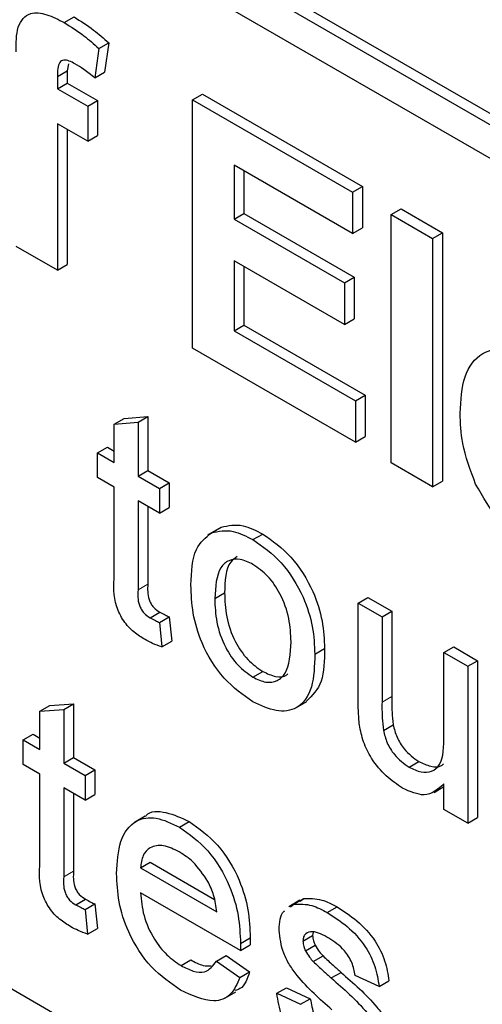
# Paper-space layout 'Blatt2' of a CAD drawing. Header units: millimetres. Extents: x 5 to 418, y 2 to 292.
# Tile 17 of 87: x 144.232 to 144.901, y 152.566 to 153.991. Entities that reach past the tile are written whole.
import ezdxf

# ---------------------------------------------------------------- set-up
doc = ezdxf.new("R2010")
doc.units = ezdxf.units.MM

psp = doc.layouts.new('Blatt2')

# ---------------------------------------------------------------- linework, layer by layer
at = {"color": 7, "linetype": 'Continuous', "lineweight": 25}
for p, q in [((142.7388, 155.1095), (148.0846, 152.0235)), ((142.7247, 155.1014), (148.0846, 152.0072)), ((148.0846, 151.9582), (142.7247, 155.0524)), ((144.2963, 153.9863), (144.3104, 153.9945)), ((144.3463, 153.949), (144.3403, 153.9063)), ((144.3463, 153.949), (144.3605, 153.9572)), ((144.3605, 153.9572), (144.3545, 153.9145)), ((144.3024, 153.9269), (144.3006, 153.9166)), ((144.2865, 153.9085), (144.3006, 153.9166)), ((144.2865, 153.9085), (144.2865, 153.8906)), ((144.3006, 153.9166), (144.3006, 153.8988)), ((144.3403, 153.9063), (144.3545, 153.9145)), ((144.2865, 153.8906), (144.3006, 153.8988)), ((144.3006, 153.8988), (144.3445, 153.8735)), ((144.2865, 153.8906), (144.3304, 153.8653)), ((144.4819, 153.8745), (144.4961, 153.8827)), ((144.4961, 153.8827), (144.7274, 153.7491)), ((144.3304, 153.8653), (144.3445, 153.8735)), ((144.3304, 153.8653), (144.3304, 153.8146)), ((144.3445, 153.8735), (144.3445, 153.8228)), ((144.4819, 153.5153), (144.4819, 153.8745)), ((144.4819, 153.8745), (144.7133, 153.741)), ((144.3304, 153.8146), (144.2865, 153.84)), ((144.2865, 153.84), (144.2865, 153.6281)), ((144.3006, 153.8318), (144.3006, 153.6363)), ((144.3304, 153.8146), (144.3445, 153.8228)), ((144.7133, 153.6811), (144.5418, 153.7801)), ((144.5418, 153.7801), (144.5418, 153.7018)), ((144.5559, 153.7719), (144.5559, 153.71)), ((144.7133, 153.741), (144.7274, 153.7491)), ((144.7133, 153.741), (144.7133, 153.6811)), ((144.7274, 153.7491), (144.7274, 153.6893)), ((144.5418, 153.7018), (144.5559, 153.71)), ((144.5559, 153.71), (144.7155, 153.6179)), ((144.7691, 153.7087), (144.7833, 153.7169)), ((144.7691, 153.3495), (144.7691, 153.7087)), ((144.7691, 153.7087), (144.829, 153.6742)), ((144.7833, 153.7169), (144.8431, 153.6824)), ((144.5418, 153.7018), (144.7013, 153.6097)), ((144.7133, 153.6811), (144.7274, 153.6893)), ((144.829, 153.6742), (144.8431, 153.6824)), ((144.8431, 153.6824), (144.8431, 153.3231)), ((144.829, 153.6742), (144.829, 153.3149)), ((144.2865, 153.6281), (144.2267, 153.6626)), ((144.2865, 153.6281), (144.3006, 153.6363)), ((144.7013, 153.5498), (144.5418, 153.6419)), ((144.5418, 153.6419), (144.5418, 153.5406)), ((144.5559, 153.6338), (144.5559, 153.5488)), ((144.7013, 153.6097), (144.7155, 153.6179)), ((144.7013, 153.6097), (144.7013, 153.5498)), ((144.7155, 153.6179), (144.7155, 153.558)), ((144.7013, 153.5498), (144.7155, 153.558)), ((144.5418, 153.5406), (144.5559, 153.5488)), ((144.5418, 153.5406), (144.7173, 153.4393)), ((144.5559, 153.5488), (144.7314, 153.4474)), ((144.7173, 153.3794), (144.4819, 153.5153)), ((142.7388, 153.4437), (147.9997, 150.4067)), ((144.7173, 153.4393), (144.7314, 153.4474)), ((144.7173, 153.4393), (144.7173, 153.3794)), ((144.7314, 153.4474), (144.7314, 153.3876)), ((144.3686, 153.4054), (144.3827, 153.4136)), ((144.3686, 153.4054), (144.403, 153.4081)), ((144.3827, 153.4136), (144.4171, 153.4163)), ((144.403, 153.4081), (144.4171, 153.4163)), ((144.403, 153.4081), (144.403, 153.3303)), ((144.4171, 153.4163), (144.4171, 153.3385)), ((144.3686, 153.3502), (144.3686, 153.4054)), ((144.7173, 153.3794), (144.7314, 153.3876)), ((144.3444, 153.3641), (144.3586, 153.3723)), ((144.3586, 153.3723), (144.3686, 153.3665)), ((144.3444, 153.3283), (144.3444, 153.3641)), ((144.3444, 153.3641), (144.3686, 153.3502)), ((144.403, 153.3303), (144.4171, 153.3385)), ((144.4171, 153.3385), (144.4482, 153.3206)), ((144.829, 153.3149), (144.7691, 153.3495)), ((144.3686, 153.3144), (144.3444, 153.3283)), ((144.403, 153.3303), (144.434, 153.3124)), ((144.829, 153.3149), (144.8431, 153.3231)), ((144.3686, 153.1872), (144.3686, 153.3144)), ((144.434, 153.3124), (144.4482, 153.3206)), ((144.434, 153.3124), (144.434, 153.2766)), ((144.4482, 153.3206), (144.4482, 153.2848)), ((144.434, 153.2766), (144.403, 153.2945)), ((144.403, 153.2945), (144.403, 153.1658)), ((144.4171, 153.2863), (144.4171, 153.174)), ((144.434, 153.2766), (144.4482, 153.2848)), ((144.5191, 153.2541), (144.5032, 153.245)), ((144.509, 153.2482), (144.5232, 153.2563)), ((144.5692, 153.2384), (144.5833, 153.2465)), ((144.5139, 153.153), (144.5281, 153.1612)), ((144.7213, 153.1466), (144.7355, 153.1547)), ((144.7355, 153.1547), (144.7699, 153.1348)), ((144.7213, 153.0068), (144.7213, 153.1466)), ((144.7213, 153.1466), (144.7558, 153.1267)), ((144.4205, 153.1253), (144.4346, 153.1335)), ((144.434, 153.1185), (144.4482, 153.1267)), ((144.4482, 153.1267), (144.4516, 153.0913)), ((144.7558, 153.1267), (144.7699, 153.1348)), ((144.7558, 153.1267), (144.7558, 153.0034)), ((144.7699, 153.1348), (144.7699, 153.0115)), ((144.434, 153.1185), (144.4375, 153.0831)), ((144.4375, 153.0831), (144.4516, 153.0913)), ((144.6586, 153.0725), (144.6728, 153.0807)), ((144.8453, 153.075), (144.8595, 153.0831)), ((144.8595, 153.0831), (144.8939, 153.0632)), ((144.8453, 152.9559), (144.8453, 153.075)), ((144.8453, 153.075), (144.8798, 153.0551)), ((144.8798, 153.0551), (144.8939, 153.0632)), ((144.8798, 153.0551), (144.8798, 152.8283)), ((144.8939, 153.0632), (144.8939, 152.8365)), ((144.5692, 153.0395), (144.5833, 153.0476)), ((144.2611, 152.9901), (144.2752, 152.9982)), ((144.2752, 152.9982), (144.3097, 153.001)), ((144.2955, 152.9928), (144.3097, 153.001)), ((144.3097, 153.001), (144.3097, 152.9232)), ((144.6313, 152.995), (144.6472, 153.0041)), ((144.2611, 152.9901), (144.2955, 152.9928)), ((144.2611, 152.9349), (144.2611, 152.9901)), ((144.2955, 152.9928), (144.2955, 152.915)), ((144.7578, 152.9624), (144.7719, 152.9706)), ((144.237, 152.9488), (144.2511, 152.957)), ((144.2511, 152.957), (144.2611, 152.9512)), ((144.237, 152.913), (144.237, 152.9488)), ((144.237, 152.9488), (144.2611, 152.9349)), ((144.2611, 152.8991), (144.237, 152.913)), ((144.2955, 152.915), (144.3097, 152.9232)), ((144.2955, 152.915), (144.3265, 152.8971)), ((144.3097, 152.9232), (144.3407, 152.9053)), ((144.7949, 152.9092), (144.809, 152.9173)), ((144.2611, 152.7718), (144.2611, 152.8991)), ((144.3265, 152.8971), (144.3407, 152.9053)), ((144.3265, 152.8971), (144.3265, 152.8613)), ((144.3407, 152.9053), (144.3407, 152.8695)), ((144.831, 152.8728), (144.8453, 152.8811)), ((144.8453, 152.8482), (144.8453, 152.8853)), ((144.3265, 152.8613), (144.2955, 152.8792)), ((144.2955, 152.8792), (144.2955, 152.7505)), ((144.3097, 152.871), (144.3097, 152.7587)), ((144.3265, 152.8613), (144.3407, 152.8695)), ((144.4135, 152.8384), (144.3976, 152.8292)), ((144.8798, 152.8283), (144.8453, 152.8482)), ((144.4628, 152.8224), (144.4769, 152.8306)), ((144.8798, 152.8283), (144.8939, 152.8365)), ((144.4064, 152.7634), (144.4206, 152.7716)), ((144.4206, 152.7716), (144.5134, 152.718)), ((144.4064, 152.7634), (144.5167, 152.6998)), ((144.551, 152.6442), (144.4064, 152.7276)), ((144.313, 152.71), (144.3272, 152.7181)), ((144.3265, 152.7032), (144.3407, 152.7113)), ((144.3407, 152.7113), (144.3441, 152.676)), ((144.6369, 152.7166), (144.6209, 152.7074)), ((144.6235, 152.7072), (144.6285, 152.7108)), ((144.6285, 152.7108), (144.6427, 152.719)), ((144.6376, 152.7154), (144.6427, 152.719)), ((144.3265, 152.7032), (144.33, 152.6678)), ((144.6766, 152.699), (144.6907, 152.7072)), ((144.33, 152.6678), (144.3441, 152.676)), ((144.6563, 152.6707), (144.6555, 152.6658)), ((144.5511, 152.6543), (144.5653, 152.6625)), ((144.6414, 152.6576), (144.6555, 152.6658)), ((144.551, 152.6442), (144.5651, 152.6524)), ((144.645, 152.6436), (144.6591, 152.6518)), ((144.4651, 152.6222), (144.4793, 152.6303)), ((144.5163, 152.6284), (144.5305, 152.6366)), ((144.5163, 152.6284), (144.5501, 152.605)), ((144.5305, 152.6366), (144.5642, 152.6131)), ((144.6564, 152.628), (144.6705, 152.6362)), ((144.5501, 152.605), (144.5642, 152.6131)), ((144.6824, 152.6043), (144.6965, 152.6124)), ((144.7516, 152.592), (144.7172, 152.6079)), ((144.7516, 152.592), (144.7658, 152.6002)), ((144.5284, 152.5752), (144.5443, 152.5844)), ((144.6035, 152.5821), (144.6176, 152.5902)), ((144.6035, 152.5821), (144.6379, 152.5662)), ((144.6176, 152.5902), (144.6521, 152.5743)), ((144.6379, 152.5662), (144.6521, 152.5743))]:
    psp.add_line(p, q, dxfattribs=at)
at = {"color": 7, "linetype": 'Continuous', "lineweight": 18}
for p, q in [((144.403, 153.1658), (144.4171, 153.174)), ((144.7558, 153.0034), (144.7699, 153.0115)), ((144.2955, 152.7505), (144.3097, 152.7587))]:
    psp.add_line(p, q, dxfattribs=at)
psp.add_arc((139.7494, 143.908), 9.567, 50.30384, 69.70154, dxfattribs=at)
at = {"color": 7, "linetype": 'Continuous', "lineweight": 25}
for points, knots in [([(144.2267, 153.9441), (144.2266, 153.9568), (144.2266, 153.9818), (144.2443, 154.0027), (144.2708, 153.9995), (144.2878, 153.9907), (144.2963, 153.9863)], [0, 0, 0, 0, 0.281801, 0.55777, 0.778465, 1, 1, 1, 1]), ([(144.3104, 153.9945), (144.3199, 153.9886), (144.3369, 153.978), (144.3533, 153.9635), (144.3605, 153.9572)], [0, 0, 0, 0, 0.559885, 1, 1, 1, 1]), ([(144.2963, 153.9863), (144.3058, 153.9804), (144.3227, 153.9698), (144.3391, 153.9554), (144.3463, 153.949)], [0, 0, 0, 0, 0.559885, 1, 1, 1, 1]), ([(144.3117, 153.9267), (144.309, 153.9282), (144.3034, 153.9312), (144.2953, 153.9331), (144.2866, 153.9275), (144.2865, 153.9163), (144.2865, 153.9085)], [0, 0, 0, 0, 0.187802, 0.374953, 0.560679, 1, 1, 1, 1]), ([(144.3403, 153.9063), (144.3351, 153.9106), (144.3256, 153.9183), (144.316, 153.9242), (144.3117, 153.9267)], [0, 0, 0, 0, 0.559847, 1, 1, 1, 1]), ([(144.8689, 153.4212), (144.8699, 153.4399), (144.8719, 153.4772), (144.897, 153.5099), (144.9333, 153.5177), (144.9595, 153.5053), (144.9726, 153.4991)], [0, 0, 0, 0, 0.280671, 0.559803, 0.779762, 1, 1, 1, 1]), ([(144.8912, 153.3187), (144.8837, 153.3387), (144.8704, 153.3745), (144.8693, 153.4069), (144.8689, 153.4212)], [0, 0, 0, 0, 0.558866, 1, 1, 1, 1]), ([(144.9782, 153.2242), (144.9591, 153.2367), (144.9252, 153.2591), (144.9016, 153.3005), (144.8912, 153.3187)], [0, 0, 0, 0, 0.560391, 1, 1, 1, 1]), ([(144.509, 153.2482), (144.5192, 153.2504), (144.5374, 153.2545), (144.5594, 153.2433), (144.5692, 153.2384)], [0, 0, 0, 0, 0.559033, 1, 1, 1, 1]), ([(144.5232, 153.2563), (144.5334, 153.2586), (144.5516, 153.2627), (144.5736, 153.2515), (144.5833, 153.2465)], [0, 0, 0, 0, 0.559033, 1, 1, 1, 1]), ([(144.4795, 153.1728), (144.4803, 153.1918), (144.4816, 153.2258), (144.5007, 153.2413), (144.509, 153.2482)], [0, 0, 0, 0, 0.560963, 1, 1, 1, 1]), ([(144.5692, 153.2384), (144.5833, 153.2284), (144.6115, 153.2086), (144.6422, 153.159), (144.6569, 153.1118), (144.658, 153.0857), (144.6586, 153.0725)], [0, 0, 0, 0, 0.279556, 0.5586, 0.778991, 1, 1, 1, 1]), ([(144.5833, 153.2465), (144.5974, 153.2366), (144.6256, 153.2167), (144.6563, 153.1672), (144.671, 153.12), (144.6722, 153.0938), (144.6728, 153.0807)], [0, 0, 0, 0, 0.279556, 0.5586, 0.778991, 1, 1, 1, 1]), ([(144.5692, 153.2026), (144.5628, 153.2056), (144.5502, 153.2116), (144.5338, 153.2093), (144.5163, 153.1942), (144.5149, 153.17), (144.5139, 153.153)], [0, 0, 0, 0, 0.187137, 0.374025, 0.561097, 1, 1, 1, 1]), ([(144.5463, 153.2141), (144.5429, 153.2117), (144.5296, 153.2021), (144.5287, 153.1787), (144.5281, 153.1612)], [0, 0, 0, 0, 0.254643, 1, 1, 1, 1]), ([(144.6242, 153.0906), (144.6237, 153.1016), (144.6229, 153.1236), (144.6108, 153.1581), (144.5912, 153.1871), (144.5765, 153.1974), (144.5692, 153.2026)], [0, 0, 0, 0, 0.281064, 0.560316, 0.780174, 1, 1, 1, 1]), ([(144.4132, 153.0937), (144.4078, 153.0971), (144.397, 153.1038), (144.3814, 153.12), (144.3666, 153.1513), (144.3677, 153.1723), (144.3686, 153.1872)], [0, 0, 0, 0, 0.187433, 0.373821, 0.559462, 1, 1, 1, 1]), ([(144.403, 153.1658), (144.4026, 153.1586), (144.402, 153.1496), (144.4074, 153.1375), (144.4126, 153.1302), (144.4173, 153.1273), (144.4205, 153.1253)], [0, 0, 0, 0, 0.499596, 0.625239, 0.750354, 1, 1, 1, 1]), ([(144.4171, 153.174), (144.4167, 153.1668), (144.4162, 153.1578), (144.4215, 153.1456), (144.4267, 153.1384), (144.4315, 153.1354), (144.4346, 153.1335)], [0, 0, 0, 0, 0.499596, 0.625239, 0.750354, 1, 1, 1, 1]), ([(144.5692, 153.0037), (144.5547, 153.0138), (144.526, 153.0339), (144.4947, 153.0849), (144.4811, 153.1328), (144.48, 153.1595), (144.4795, 153.1728)], [0, 0, 0, 0, 0.279616, 0.558371, 0.778858, 1, 1, 1, 1]), ([(144.5139, 153.153), (144.5143, 153.1418), (144.5152, 153.1196), (144.5268, 153.0845), (144.5468, 153.0552), (144.5617, 153.0447), (144.5692, 153.0395)], [0, 0, 0, 0, 0.281129, 0.560384, 0.780159, 1, 1, 1, 1]), ([(144.5281, 153.1612), (144.5285, 153.15), (144.5293, 153.1277), (144.5409, 153.0927), (144.561, 153.0633), (144.5758, 153.0529), (144.5833, 153.0476)], [0, 0, 0, 0, 0.281129, 0.560384, 0.780159, 1, 1, 1, 1]), ([(144.4205, 153.1253), (144.423, 153.1239), (144.4275, 153.1215), (144.432, 153.1194), (144.434, 153.1185)], [0, 0, 0, 0, 0.559965, 1, 1, 1, 1]), ([(144.4346, 153.1335), (144.4372, 153.1321), (144.4417, 153.1296), (144.4462, 153.1276), (144.4482, 153.1267)], [0, 0, 0, 0, 0.559965, 1, 1, 1, 1]), ([(144.4375, 153.0831), (144.433, 153.0847), (144.4249, 153.0875), (144.4168, 153.0918), (144.4132, 153.0937)], [0, 0, 0, 0, 0.560078, 1, 1, 1, 1]), ([(144.5692, 153.0395), (144.5755, 153.0364), (144.5883, 153.0304), (144.6047, 153.0332), (144.622, 153.0489), (144.6233, 153.0734), (144.6242, 153.0906)], [0, 0, 0, 0, 0.1870444, 0.3739447, 0.5609834, 1, 1, 1, 1]), ([(144.6728, 153.0807), (144.6725, 153.0636), (144.6721, 153.0303), (144.6551, 153.0131), (144.6468, 153.0047)], [0, 0, 0, 0, 0.512915, 1, 1, 1, 1]), ([(144.6586, 153.0725), (144.6581, 153.0559), (144.6572, 153.0228), (144.6362, 152.9925), (144.6034, 152.9878), (144.5806, 152.9984), (144.5692, 153.0037)], [0, 0, 0, 0, 0.281033, 0.559513, 0.779602, 1, 1, 1, 1]), ([(144.5833, 153.0476), (144.5896, 153.0447), (144.6021, 153.039), (144.6149, 153.0395), (144.6193, 153.0438), (144.6198, 153.0443)], [0, 0, 0, 0, 0.465388, 0.930416, 1, 1, 1, 1]), ([(144.7699, 153.0115), (144.7699, 153.0041), (144.7698, 152.9908), (144.7713, 152.9768), (144.7719, 152.9706)], [0, 0, 0, 0, 0.560241, 1, 1, 1, 1]), ([(144.7232, 152.97), (144.7226, 152.977), (144.7213, 152.9896), (144.7213, 153.0015), (144.7213, 153.0068)], [0, 0, 0, 0, 0.559839, 1, 1, 1, 1]), ([(144.7558, 153.0034), (144.7557, 152.9959), (144.7557, 152.9826), (144.7571, 152.9686), (144.7578, 152.9624)], [0, 0, 0, 0, 0.560241, 1, 1, 1, 1]), ([(144.7856, 152.8787), (144.7776, 152.8842), (144.7616, 152.8951), (144.7411, 152.9192), (144.7279, 152.946), (144.7248, 152.962), (144.7232, 152.97)], [0, 0, 0, 0, 0.280286, 0.560186, 0.779607, 1, 1, 1, 1]), ([(144.7719, 152.9706), (144.7734, 152.9646), (144.7765, 152.9525), (144.7894, 152.9313), (144.8016, 152.9226), (144.809, 152.9173)], [0, 0, 0, 0, 0.280864, 0.561194, 1, 1, 1, 1]), ([(144.7578, 152.9624), (144.7593, 152.9564), (144.7623, 152.9443), (144.7753, 152.9232), (144.7875, 152.9145), (144.7949, 152.9092)], [0, 0, 0, 0, 0.280864, 0.561194, 1, 1, 1, 1]), ([(144.7949, 152.9092), (144.8008, 152.9064), (144.8125, 152.901), (144.8283, 152.9019), (144.8449, 152.916), (144.8452, 152.9394), (144.8453, 152.9559)], [0, 0, 0, 0, 0.187111, 0.374253, 0.560834, 1, 1, 1, 1]), ([(144.809, 152.9173), (144.8148, 152.9147), (144.8264, 152.9095), (144.8393, 152.9089), (144.8438, 152.9132), (144.8448, 152.9141)], [0, 0, 0, 0, 0.440223, 0.880518, 1, 1, 1, 1]), ([(144.8453, 152.8853), (144.8367, 152.8773), (144.8213, 152.8631), (144.7965, 152.8739), (144.7856, 152.8787)], [0, 0, 0, 0, 0.559466, 1, 1, 1, 1]), ([(144.4138, 152.8379), (144.4141, 152.8383), (144.4202, 152.8465), (144.4435, 152.8458), (144.4658, 152.8357), (144.4769, 152.8306)], [0, 0, 0, 0, 0.024421, 0.511721, 1, 1, 1, 1]), ([(144.372, 152.7555), (144.3729, 152.7719), (144.3746, 152.8044), (144.3963, 152.8333), (144.4285, 152.8389), (144.4513, 152.8279), (144.4628, 152.8224)], [0, 0, 0, 0, 0.280748, 0.559775, 0.779666, 1, 1, 1, 1]), ([(144.4769, 152.8306), (144.4911, 152.8205), (144.5196, 152.8002), (144.55, 152.7495), (144.5636, 152.7021), (144.5647, 152.6757), (144.5653, 152.6625)], [0, 0, 0, 0, 0.279366, 0.558398, 0.778885, 1, 1, 1, 1]), ([(144.4628, 152.8224), (144.477, 152.8123), (144.5055, 152.7921), (144.5358, 152.7413), (144.5494, 152.6939), (144.5506, 152.6675), (144.5511, 152.6543)], [0, 0, 0, 0, 0.279366, 0.558398, 0.778885, 1, 1, 1, 1]), ([(144.4626, 152.7867), (144.4549, 152.7904), (144.4395, 152.7978), (144.421, 152.7947), (144.4092, 152.7826), (144.4074, 152.7698), (144.4064, 152.7634)], [0, 0, 0, 0, 0.2801903, 0.5597279, 0.7796424, 1, 1, 1, 1]), ([(144.504, 152.7438), (144.4972, 152.754), (144.4849, 152.7723), (144.4694, 152.7823), (144.4626, 152.7867)], [0, 0, 0, 0, 0.558512, 1, 1, 1, 1]), ([(143.1438, 152.7737), (143.2389, 152.739), (143.5155, 152.6382), (143.9803, 152.4296), (144.5369, 152.1315), (145.0944, 151.7808), (145.5411, 151.4607), (145.8001, 151.2553), (145.876, 151.1951)], [0, 0, 0, 0, 0.106109, 0.308603, 0.511101, 0.713584, 0.916095, 1, 1, 1, 1]), ([(144.3057, 152.6784), (144.3003, 152.6818), (144.2895, 152.6884), (144.2739, 152.7046), (144.2591, 152.736), (144.2602, 152.757), (144.2611, 152.7718)], [0, 0, 0, 0, 0.187433, 0.373821, 0.559462, 1, 1, 1, 1]), ([(144.3097, 152.7587), (144.3092, 152.7515), (144.3087, 152.7424), (144.314, 152.7303), (144.3192, 152.7231), (144.324, 152.7201), (144.3272, 152.7181)], [0, 0, 0, 0, 0.499596, 0.625239, 0.750354, 1, 1, 1, 1]), ([(144.4646, 152.5867), (144.4501, 152.5966), (144.4211, 152.6163), (144.3886, 152.6667), (144.3738, 152.7153), (144.3726, 152.7421), (144.372, 152.7555)], [0, 0, 0, 0, 0.279952, 0.558661, 0.778994, 1, 1, 1, 1]), ([(144.2955, 152.7505), (144.2951, 152.7433), (144.2945, 152.7343), (144.2999, 152.7222), (144.3051, 152.7149), (144.3099, 152.712), (144.313, 152.71)], [0, 0, 0, 0, 0.499596, 0.625239, 0.750354, 1, 1, 1, 1]), ([(144.5167, 152.6998), (144.5158, 152.7079), (144.5142, 152.7223), (144.5071, 152.7372), (144.504, 152.7438)], [0, 0, 0, 0, 0.560674, 1, 1, 1, 1]), ([(144.4064, 152.7276), (144.4075, 152.7167), (144.4096, 152.695), (144.424, 152.6621), (144.4441, 152.6364), (144.4581, 152.6269), (144.4651, 152.6222)], [0, 0, 0, 0, 0.280633, 0.559687, 0.779661, 1, 1, 1, 1]), ([(144.313, 152.71), (144.3155, 152.7086), (144.3201, 152.7062), (144.3246, 152.7041), (144.3265, 152.7032)], [0, 0, 0, 0, 0.559965, 1, 1, 1, 1]), ([(144.3272, 152.7181), (144.3297, 152.7168), (144.3342, 152.7143), (144.3387, 152.7122), (144.3407, 152.7113)], [0, 0, 0, 0, 0.559965, 1, 1, 1, 1]), ([(144.6285, 152.7108), (144.637, 152.7112), (144.6521, 152.7118), (144.6691, 152.7029), (144.6766, 152.699)], [0, 0, 0, 0, 0.558938, 1, 1, 1, 1]), ([(144.6427, 152.719), (144.6511, 152.7193), (144.6662, 152.7199), (144.6832, 152.7111), (144.6907, 152.7072)], [0, 0, 0, 0, 0.558938, 1, 1, 1, 1]), ([(144.6069, 152.6734), (144.6075, 152.6845), (144.6081, 152.6963), (144.6147, 152.7009), (144.6151, 152.7012)], [0, 0, 0, 0, 0.941621, 1, 1, 1, 1]), ([(144.6766, 152.699), (144.6862, 152.6927), (144.7055, 152.6803), (144.7313, 152.6533), (144.7471, 152.6206), (144.7501, 152.6016), (144.7516, 152.592)], [0, 0, 0, 0, 0.2807369, 0.5604275, 0.7794497, 1, 1, 1, 1]), ([(144.6907, 152.7072), (144.7004, 152.7009), (144.7196, 152.6885), (144.7454, 152.6614), (144.7613, 152.6287), (144.7643, 152.6097), (144.7658, 152.6002)], [0, 0, 0, 0, 0.2807369, 0.5604275, 0.7794497, 1, 1, 1, 1]), ([(144.33, 152.6678), (144.3255, 152.6694), (144.3175, 152.6721), (144.3093, 152.6765), (144.3057, 152.6784)], [0, 0, 0, 0, 0.560078, 1, 1, 1, 1]), ([(144.6834, 152.5584), (144.6659, 152.5736), (144.6441, 152.5926), (144.6218, 152.6228), (144.6102, 152.6457), (144.6082, 152.6624), (144.6069, 152.6734)], [0, 0, 0, 0, 0.501321, 0.626592, 0.751817, 1, 1, 1, 1]), ([(144.6791, 152.6617), (144.6708, 152.6663), (144.6583, 152.6732), (144.6464, 152.6699), (144.642, 152.6644), (144.6416, 152.6598), (144.6414, 152.6576)], [0, 0, 0, 0, 0.49977, 0.749095, 0.874592, 1, 1, 1, 1]), ([(144.5511, 152.6543), (144.5511, 152.6524), (144.5511, 152.649), (144.551, 152.6457), (144.551, 152.6442)], [0, 0, 0, 0, 0.559999, 1, 1, 1, 1]), ([(144.5653, 152.6625), (144.5653, 152.6606), (144.5652, 152.6572), (144.5651, 152.6539), (144.5651, 152.6524)], [0, 0, 0, 0, 0.559999, 1, 1, 1, 1]), ([(144.6414, 152.6576), (144.6416, 152.6551), (144.642, 152.6505), (144.6441, 152.6457), (144.645, 152.6436)], [0, 0, 0, 0, 0.559236, 1, 1, 1, 1]), ([(144.6555, 152.6658), (144.6557, 152.6632), (144.6561, 152.6587), (144.6582, 152.6539), (144.6591, 152.6518)], [0, 0, 0, 0, 0.559236, 1, 1, 1, 1]), ([(144.7172, 152.6079), (144.7159, 152.6141), (144.7135, 152.6265), (144.6995, 152.6483), (144.6868, 152.6567), (144.6791, 152.6617)], [0, 0, 0, 0, 0.280304, 0.560237, 1, 1, 1, 1]), ([(144.645, 152.6436), (144.6468, 152.6404), (144.6502, 152.6347), (144.6545, 152.63), (144.6564, 152.628)], [0, 0, 0, 0, 0.5590842, 1, 1, 1, 1]), ([(144.6591, 152.6518), (144.661, 152.6486), (144.6643, 152.6428), (144.6686, 152.6382), (144.6705, 152.6362)], [0, 0, 0, 0, 0.5590842, 1, 1, 1, 1]), ([(144.4651, 152.6222), (144.4711, 152.6191), (144.4829, 152.6131), (144.5032, 152.6112), (144.5114, 152.6219), (144.5163, 152.6284)], [0, 0, 0, 0, 0.2812824, 0.5619063, 1, 1, 1, 1]), ([(144.4793, 152.6303), (144.4853, 152.6271), (144.4957, 152.6214), (144.5049, 152.6217), (144.5087, 152.6218)], [0, 0, 0, 0, 0.5808269, 1, 1, 1, 1]), ([(144.6564, 152.628), (144.6612, 152.6235), (144.6698, 152.6155), (144.6786, 152.6077), (144.6824, 152.6043)], [0, 0, 0, 0, 0.559965, 1, 1, 1, 1]), ([(144.6705, 152.6362), (144.6753, 152.6317), (144.684, 152.6236), (144.6927, 152.6158), (144.6965, 152.6124)], [0, 0, 0, 0, 0.559965, 1, 1, 1, 1]), ([(144.5642, 152.6131), (144.5609, 152.6031), (144.5566, 152.5902), (144.5458, 152.5869), (144.5434, 152.5861)], [0, 0, 0, 0, 0.7760041, 1, 1, 1, 1]), ([(144.6965, 152.6124), (144.7144, 152.5968), (144.7368, 152.5773), (144.7603, 152.547), (144.7696, 152.5297), (144.7753, 152.5116), (144.7758, 152.5007), (144.7761, 152.4953)], [0, 0, 0, 0, 0.500446, 0.625396, 0.750274, 0.875069, 1, 1, 1, 1]), ([(144.5501, 152.605), (144.5462, 152.5959), (144.5385, 152.5778), (144.5084, 152.5662), (144.4812, 152.5789), (144.4646, 152.5867)], [0, 0, 0, 0, 0.280613, 0.560833, 1, 1, 1, 1]), ([(144.6824, 152.6043), (144.7003, 152.5886), (144.7226, 152.5691), (144.7462, 152.5388), (144.7555, 152.5215), (144.7612, 152.5035), (144.7617, 152.4926), (144.762, 152.4871)], [0, 0, 0, 0, 0.500446, 0.625396, 0.750274, 0.875069, 1, 1, 1, 1]), ([(144.685, 152.4594), (144.6742, 152.4663), (144.6525, 152.48), (144.6246, 152.5133), (144.6091, 152.55), (144.6054, 152.5714), (144.6035, 152.5821)], [0, 0, 0, 0, 0.2807392, 0.5592969, 0.7793109, 1, 1, 1, 1]), ([(144.6521, 152.5743), (144.6535, 152.5664), (144.6562, 152.5505), (144.6729, 152.5211), (144.6895, 152.51), (144.6996, 152.5032)], [0, 0, 0, 0, 0.281314, 0.561069, 1, 1, 1, 1])]:
    psp.add_open_spline(points, degree=3, knots=knots, dxfattribs=at)

doc.saveas('drawing.dxf')
